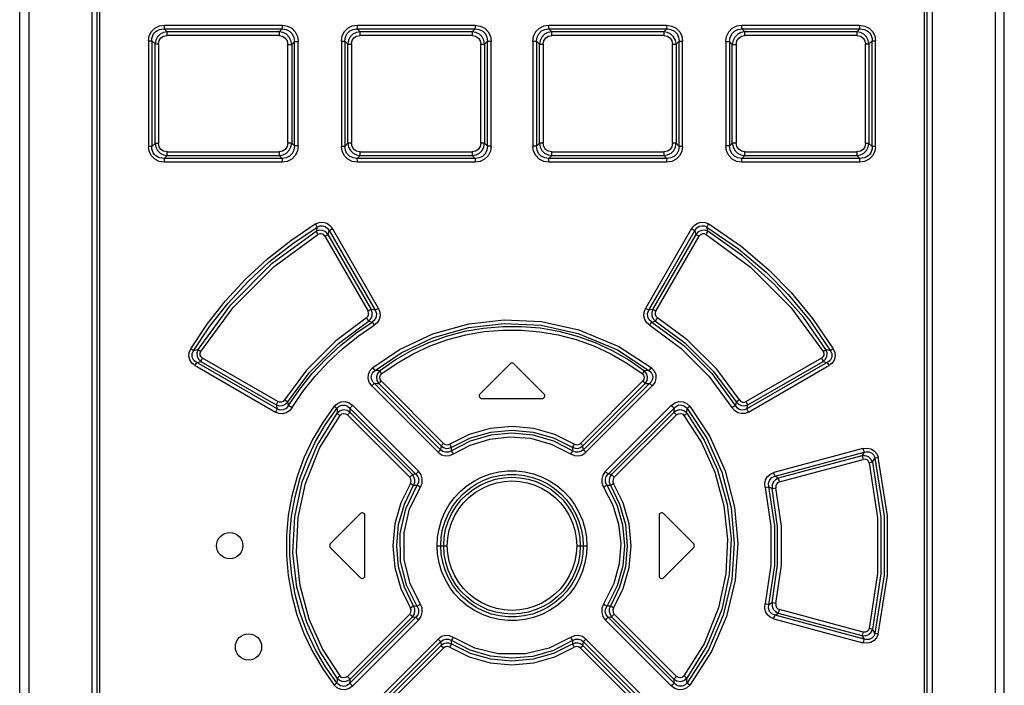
# Model space of a CAD drawing. Extents: x 0 to 594, y 0 to 420.
# Tile 4 of 28: x 77 to 114, y 233 to 258. Entities that reach past the tile are written whole.
import ezdxf

# ---------------------------------------------------------------- set-up
doc = ezdxf.new("R2010")
doc.units = 0
doc.header["$LTSCALE"] = 32.67
doc.layers.get('0').update_dxf_attribs({"linetype": 'CONTINUOUS'})

msp = doc.modelspace()

# ---------------------------------------------------------------- linework, layer by layer
at = {"color": 7, "linetype": 'CONTINUOUS'}
for p, q in [((76.659, 190.208), (76.659, 290.208)), ((114.159, 190.208), (114.159, 290.208)), ((77.002, 285.583), (77.002, 219.601)), ((113.817, 285.583), (113.817, 219.601)), ((79.409, 285.083), (79.409, 221.083)), ((79.609, 221.383), (79.609, 285.033)), ((111.209, 285.033), (111.209, 221.383)), ((111.409, 285.083), (111.409, 221.083)), ((82.282, 257.886), (82.167, 257.997)), ((82.167, 257.997), (86.654, 257.997)), ((86.654, 257.997), (86.546, 257.886)), ((89.628, 257.886), (89.516, 257.997)), ((89.516, 257.997), (94.004, 257.997)), ((94.004, 257.997), (93.894, 257.886)), ((96.925, 257.886), (96.815, 257.997)), ((96.815, 257.997), (101.303, 257.997)), ((101.303, 257.997), (101.191, 257.886)), ((104.273, 257.886), (104.165, 257.997)), ((104.165, 257.997), (108.652, 257.997)), ((108.652, 257.997), (108.537, 257.886)), ((82.167, 253.069), (82.282, 253.179)), ((86.546, 253.179), (86.654, 253.069)), ((89.516, 253.068), (89.628, 253.179)), ((93.894, 253.179), (94.004, 253.068)), ((96.815, 253.068), (96.925, 253.179)), ((101.191, 253.179), (101.303, 253.068)), ((104.165, 253.069), (104.273, 253.179)), ((108.537, 253.179), (108.652, 253.069)), ((86.654, 253.069), (82.167, 253.069)), ((94.004, 253.068), (89.516, 253.068)), ((101.303, 253.068), (96.815, 253.068)), ((108.652, 253.069), (104.165, 253.069)), ((95.339, 245.253), (94.189, 244.103)), ((96.63, 244.103), (95.48, 245.253)), ((94.259, 243.933), (96.559, 243.933)), ((88.489, 238.403), (89.639, 239.553)), ((89.809, 237.183), (89.809, 239.483)), ((101.009, 239.483), (101.009, 237.183)), ((101.18, 239.553), (102.33, 238.403)), ((88.489, 238.262), (89.639, 237.112)), ((101.18, 237.112), (102.33, 238.262))]:
    msp.add_line(p, q, dxfattribs=at)
at = {"color": 9, "linetype": 'CONTINUOUS'}
for p, q in [((79.698, 285.033), (79.698, 221.383)), ((111.121, 221.383), (111.121, 285.033)), ((82.177, 258.137), (86.661, 258.137)), ((89.52, 258.138), (94.005, 258.138)), ((96.814, 258.138), (101.298, 258.138)), ((104.158, 258.137), (108.642, 258.137)), ((86.541, 257.745), (82.274, 257.745)), ((86.546, 257.886), (82.282, 257.886)), ((93.893, 257.746), (89.625, 257.746)), ((93.894, 257.886), (89.628, 257.886)), ((101.191, 257.886), (96.925, 257.886)), ((101.194, 257.746), (96.926, 257.746)), ((108.537, 257.886), (104.273, 257.886)), ((108.545, 257.745), (104.278, 257.745)), ((81.566, 257.548), (81.566, 253.517)), ((81.566, 257.548), (81.692, 257.548)), ((81.692, 257.548), (81.692, 253.517)), ((81.692, 257.548), (81.817, 257.427)), ((81.817, 253.638), (81.817, 257.427)), ((81.817, 257.427), (81.943, 257.427)), ((81.943, 257.427), (81.943, 253.638)), ((86.869, 253.656), (86.869, 257.409)), ((86.869, 257.409), (87.019, 257.409)), ((87.019, 257.409), (87.121, 257.513)), ((87.019, 257.409), (87.019, 253.656)), ((87.121, 253.552), (87.121, 257.513)), ((87.121, 257.513), (87.271, 257.513)), ((87.271, 253.552), (87.271, 257.513)), ((88.91, 257.537), (88.91, 253.529)), ((88.91, 257.537), (89.044, 257.537)), ((89.044, 257.537), (89.044, 253.529)), ((89.044, 257.537), (89.16, 257.422)), ((89.16, 253.644), (89.16, 257.422)), ((89.16, 257.422), (89.295, 257.422)), ((89.295, 257.422), (89.295, 253.644)), ((94.222, 253.65), (94.222, 257.415)), ((94.222, 257.415), (94.364, 257.415)), ((94.364, 257.415), (94.473, 257.525)), ((94.364, 257.415), (94.364, 253.65)), ((94.473, 253.54), (94.473, 257.525)), ((94.473, 257.525), (94.615, 257.525)), ((94.615, 253.54), (94.615, 257.525)), ((96.204, 257.525), (96.204, 253.54)), ((96.204, 257.525), (96.346, 257.525)), ((96.346, 257.525), (96.346, 253.54)), ((96.346, 257.525), (96.455, 257.415)), ((96.455, 253.65), (96.455, 257.415)), ((96.455, 257.415), (96.597, 257.415)), ((96.597, 257.415), (96.597, 253.65)), ((101.524, 253.644), (101.524, 257.422)), ((101.524, 257.422), (101.659, 257.422)), ((101.659, 257.422), (101.775, 257.537)), ((101.659, 257.422), (101.659, 253.644)), ((101.775, 253.529), (101.775, 257.537)), ((101.775, 257.537), (101.909, 257.537)), ((101.909, 253.529), (101.909, 257.537)), ((103.548, 257.513), (103.548, 253.552)), ((103.548, 257.513), (103.698, 257.513)), ((103.698, 257.513), (103.698, 253.552)), ((103.698, 257.513), (103.8, 257.409)), ((103.8, 253.656), (103.8, 257.409)), ((103.8, 257.409), (103.95, 257.409)), ((103.95, 257.409), (103.95, 253.656)), ((108.876, 253.638), (108.876, 257.427)), ((108.876, 257.427), (109.002, 257.427)), ((109.002, 257.427), (109.127, 257.548)), ((109.002, 257.427), (109.002, 253.638)), ((109.127, 253.517), (109.127, 257.548)), ((109.127, 257.548), (109.253, 257.548)), ((109.253, 253.517), (109.253, 257.548)), ((81.692, 253.517), (81.566, 253.517)), ((81.817, 253.638), (81.692, 253.517)), ((81.943, 253.638), (81.817, 253.638)), ((87.019, 253.656), (86.869, 253.656)), ((87.121, 253.552), (87.019, 253.656)), ((87.271, 253.552), (87.121, 253.552)), ((89.044, 253.529), (88.91, 253.529)), ((89.16, 253.644), (89.044, 253.529)), ((89.295, 253.644), (89.16, 253.644)), ((94.364, 253.65), (94.222, 253.65)), ((94.473, 253.54), (94.364, 253.65)), ((94.615, 253.54), (94.473, 253.54)), ((96.346, 253.54), (96.204, 253.54)), ((96.455, 253.65), (96.346, 253.54)), ((96.597, 253.65), (96.455, 253.65)), ((101.659, 253.644), (101.524, 253.644)), ((101.775, 253.529), (101.659, 253.644)), ((101.909, 253.529), (101.775, 253.529)), ((103.698, 253.552), (103.548, 253.552)), ((103.8, 253.656), (103.698, 253.552)), ((103.95, 253.656), (103.8, 253.656)), ((109.002, 253.638), (108.876, 253.638)), ((109.127, 253.517), (109.002, 253.638)), ((109.253, 253.517), (109.127, 253.517)), ((82.274, 253.32), (86.541, 253.32)), ((82.282, 253.179), (86.546, 253.179)), ((89.625, 253.32), (93.893, 253.32)), ((89.628, 253.179), (93.894, 253.179)), ((96.925, 253.179), (101.191, 253.179)), ((96.926, 253.32), (101.194, 253.32)), ((104.273, 253.179), (108.537, 253.179)), ((104.278, 253.32), (108.545, 253.32)), ((86.661, 252.928), (82.177, 252.928)), ((94.005, 252.928), (89.52, 252.928)), ((101.298, 252.928), (96.814, 252.928)), ((108.642, 252.928), (104.158, 252.928)), ((87.985, 250.455), (87.945, 250.296)), ((88.406, 250.18), (88.441, 250.327)), ((90.053, 247.324), (88.406, 250.18)), ((88.441, 250.327), (90.196, 247.289)), ((90.323, 247.36), (88.57, 250.398)), ((102.248, 250.398), (100.496, 247.36)), ((102.413, 250.18), (100.766, 247.324)), ((102.378, 250.327), (102.413, 250.18)), ((102.874, 250.296), (102.834, 250.455)), ((88.277, 250.108), (89.926, 247.253)), ((100.893, 247.253), (102.542, 250.108)), ((90.196, 247.289), (90.053, 247.324)), ((100.766, 247.324), (100.623, 247.289)), ((89.945, 246.879), (90.086, 246.841)), ((100.733, 246.841), (100.874, 246.879)), ((83.451, 245.795), (83.282, 245.751)), ((107.537, 245.751), (107.368, 245.795)), ((83.4, 245.306), (83.564, 245.346)), ((86.461, 243.539), (83.4, 245.306)), ((83.564, 245.346), (86.426, 243.692)), ((86.489, 243.813), (83.625, 245.466)), ((107.194, 245.466), (104.33, 243.813)), ((107.419, 245.306), (104.358, 243.539)), ((104.393, 243.692), (107.255, 245.346)), ((107.255, 245.346), (107.419, 245.306)), ((83.339, 245.186), (86.397, 243.419)), ((104.422, 243.419), (107.48, 245.186)), ((92.69, 241.986), (90.163, 244.512)), ((90.335, 244.501), (92.707, 242.127)), ((92.805, 242.227), (90.43, 244.6)), ((100.389, 244.6), (98.014, 242.227)), ((98.112, 242.127), (100.484, 244.501)), ((100.656, 244.512), (98.129, 241.986)), ((90.068, 244.414), (92.593, 241.887)), ((98.226, 241.887), (100.751, 244.414)), ((86.903, 243.662), (86.869, 243.801)), ((103.95, 243.801), (103.916, 243.662)), ((86.426, 243.692), (86.461, 243.539)), ((89.236, 243.569), (91.753, 241.054)), ((91.616, 241.038), (89.249, 243.407)), ((91.855, 241.154), (89.342, 243.67)), ((101.477, 243.67), (98.964, 241.154)), ((99.066, 241.054), (101.583, 243.569)), ((101.57, 243.407), (99.203, 241.038)), ((104.358, 243.539), (104.393, 243.692)), ((89.144, 243.306), (91.513, 240.938)), ((99.306, 240.938), (101.675, 243.306)), ((108.774, 242.025), (105.382, 241.115)), ((105.427, 240.979), (108.821, 241.888)), ((108.821, 241.888), (108.737, 241.754)), ((108.737, 241.754), (105.553, 240.901)), ((105.597, 240.764), (108.783, 241.617)), ((109.138, 241.515), (109.231, 241.667)), ((105.553, 240.901), (105.427, 240.979)), ((105.194, 240.577), (105.313, 240.506)), ((92.557, 238.333), (92.946, 238.333)), ((97.873, 238.333), (98.262, 238.333)), ((105.313, 236.159), (105.194, 236.088)), ((108.783, 235.048), (105.597, 235.901)), ((91.513, 235.727), (89.144, 233.359)), ((91.753, 235.611), (89.236, 233.096)), ((89.249, 233.258), (91.616, 235.627)), ((89.342, 232.996), (91.855, 235.511)), ((98.964, 235.511), (101.477, 232.996)), ((101.583, 233.096), (99.066, 235.611)), ((99.203, 235.627), (101.57, 233.258)), ((101.675, 233.359), (99.306, 235.727)), ((105.382, 235.55), (108.774, 234.64)), ((105.427, 235.686), (105.553, 235.764)), ((108.821, 234.777), (105.427, 235.686)), ((105.553, 235.764), (108.737, 234.911)), ((109.231, 234.998), (109.138, 235.15)), ((92.593, 234.779), (90.068, 232.252)), ((100.751, 232.252), (98.226, 234.779)), ((108.737, 234.911), (108.821, 234.777)), ((90.163, 232.153), (92.69, 234.68)), ((92.707, 234.538), (90.335, 232.164)), ((90.43, 232.065), (92.805, 234.439)), ((98.014, 234.439), (100.389, 232.065)), ((100.484, 232.164), (98.112, 234.538)), ((98.129, 234.68), (100.656, 232.153))]:
    msp.add_line(p, q, dxfattribs=at)
for points in [[(81.566, 257.548), (81.595, 257.739), (81.679, 257.901), (81.811, 258.028), (81.979, 258.109), (82.177, 258.137)], [(82.167, 257.997), (82.172, 258.028), (82.175, 258.078), (82.176, 258.137)], [(86.66, 258.138), (86.66, 258.078), (86.657, 258.028), (86.654, 257.997)], [(86.661, 258.137), (86.854, 258.107), (87.024, 258.02), (87.157, 257.884), (87.242, 257.711), (87.271, 257.513)], [(88.91, 257.537), (88.94, 257.731), (89.025, 257.897), (89.157, 258.027), (89.326, 258.109), (89.52, 258.138)], [(89.516, 257.997), (89.518, 258.028), (89.52, 258.077), (89.52, 258.138)], [(94.004, 258.138), (94.004, 258.078), (94.004, 258.029), (94.004, 257.997)], [(94.005, 258.138), (94.201, 258.107), (94.371, 258.022), (94.503, 257.888), (94.586, 257.718), (94.615, 257.525)], [(96.204, 257.525), (96.234, 257.723), (96.32, 257.893), (96.454, 258.026), (96.623, 258.109), (96.814, 258.138)], [(96.815, 257.997), (96.815, 258.028), (96.815, 258.077), (96.815, 258.138)], [(101.298, 258.138), (101.498, 258.107), (101.668, 258.023), (101.799, 257.891), (101.881, 257.724), (101.909, 257.537)], [(101.299, 258.138), (101.299, 258.079), (101.301, 258.029), (101.303, 257.997)], [(103.548, 257.513), (103.578, 257.714), (103.665, 257.888), (103.8, 258.024), (103.97, 258.109), (104.158, 258.137)], [(104.165, 257.997), (104.162, 258.028), (104.159, 258.077), (104.159, 258.138)], [(108.642, 258.137), (108.845, 258.107), (109.014, 258.024), (109.145, 257.893), (109.226, 257.73), (109.253, 257.548)], [(108.643, 258.138), (108.644, 258.079), (108.647, 258.029), (108.652, 257.997)], [(81.692, 257.548), (81.697, 257.633), (81.715, 257.711), (81.746, 257.781), (81.789, 257.843), (81.842, 257.896), (81.907, 257.939), (81.983, 257.972), (82.07, 257.992), (82.167, 257.997)], [(82.282, 257.886), (82.134, 257.858), (82.007, 257.792), (81.906, 257.691), (81.842, 257.567), (81.817, 257.427)], [(81.943, 257.427), (81.968, 257.554), (82.036, 257.654), (82.14, 257.72), (82.274, 257.745)], [(82.273, 257.745), (82.274, 257.804), (82.277, 257.853), (82.282, 257.886)], [(86.546, 257.886), (86.543, 257.854), (86.541, 257.805), (86.54, 257.745)], [(86.541, 257.745), (86.67, 257.719), (86.775, 257.649), (86.844, 257.542), (86.869, 257.409)], [(87.019, 257.409), (86.992, 257.558), (86.923, 257.689), (86.819, 257.793), (86.69, 257.86), (86.546, 257.886)], [(86.654, 257.997), (86.81, 257.976), (86.94, 257.91), (87.041, 257.804), (87.102, 257.672), (87.121, 257.513)], [(89.044, 257.537), (89.064, 257.693), (89.128, 257.821), (89.231, 257.92), (89.36, 257.979), (89.516, 257.997)], [(89.628, 257.886), (89.481, 257.859), (89.353, 257.792), (89.251, 257.69), (89.186, 257.564), (89.16, 257.422)], [(89.295, 257.422), (89.32, 257.551), (89.389, 257.654), (89.493, 257.721), (89.625, 257.746)], [(89.624, 257.745), (89.625, 257.804), (89.626, 257.854), (89.628, 257.886)], [(93.894, 257.886), (93.893, 257.855), (93.893, 257.805), (93.893, 257.746)], [(93.893, 257.746), (94.025, 257.72), (94.129, 257.65), (94.197, 257.545), (94.222, 257.415)], [(94.364, 257.415), (94.337, 257.563), (94.269, 257.692), (94.166, 257.794), (94.038, 257.86), (93.894, 257.886)], [(94.003, 257.997), (94.162, 257.976), (94.293, 257.912), (94.395, 257.808), (94.455, 257.679), (94.473, 257.525)], [(96.346, 257.525), (96.366, 257.685), (96.43, 257.816), (96.534, 257.918), (96.663, 257.978), (96.816, 257.997)], [(96.925, 257.886), (96.778, 257.86), (96.65, 257.792), (96.547, 257.689), (96.481, 257.561), (96.455, 257.415)], [(96.597, 257.415), (96.623, 257.548), (96.693, 257.653), (96.797, 257.721), (96.926, 257.746)], [(96.926, 257.746), (96.926, 257.804), (96.926, 257.854), (96.925, 257.886)], [(101.191, 257.886), (101.193, 257.855), (101.194, 257.806), (101.195, 257.745)], [(101.659, 257.422), (101.632, 257.567), (101.565, 257.693), (101.463, 257.794), (101.336, 257.86), (101.191, 257.886)], [(101.194, 257.746), (101.328, 257.72), (101.433, 257.65), (101.5, 257.548), (101.524, 257.422)], [(101.303, 257.997), (101.465, 257.977), (101.597, 257.913), (101.698, 257.811), (101.757, 257.685), (101.775, 257.537)], [(103.698, 257.513), (103.718, 257.676), (103.783, 257.811), (103.887, 257.916), (104.016, 257.978), (104.165, 257.997)], [(104.273, 257.886), (104.126, 257.86), (103.997, 257.791), (103.894, 257.687), (103.827, 257.557), (103.8, 257.409)], [(103.95, 257.409), (103.976, 257.544), (104.047, 257.651), (104.152, 257.721), (104.278, 257.745)], [(104.279, 257.745), (104.278, 257.804), (104.276, 257.854), (104.273, 257.886)], [(108.537, 257.886), (108.542, 257.854), (108.545, 257.805), (108.546, 257.745)], [(109.002, 257.427), (108.976, 257.57), (108.91, 257.695), (108.809, 257.794), (108.683, 257.859), (108.537, 257.886)], [(108.545, 257.745), (108.682, 257.719), (108.786, 257.65), (108.852, 257.55), (108.876, 257.427)], [(108.652, 257.997), (108.749, 257.992), (108.836, 257.972), (108.911, 257.939), (108.976, 257.896), (109.03, 257.843), (109.072, 257.781), (109.104, 257.711), (109.122, 257.633), (109.127, 257.548)], [(82.177, 252.928), (81.974, 252.958), (81.805, 253.041), (81.674, 253.172), (81.593, 253.335), (81.566, 253.517)], [(82.167, 253.069), (82.07, 253.073), (81.983, 253.093), (81.907, 253.126), (81.843, 253.169), (81.789, 253.222), (81.746, 253.284), (81.715, 253.354), (81.697, 253.432), (81.692, 253.517)], [(81.817, 253.638), (81.843, 253.495), (81.909, 253.371), (82.01, 253.271), (82.136, 253.206), (82.282, 253.179)], [(82.274, 253.32), (82.137, 253.346), (82.033, 253.415), (81.967, 253.515), (81.943, 253.638)], [(86.869, 253.656), (86.843, 253.521), (86.772, 253.414), (86.667, 253.345), (86.541, 253.32)], [(86.546, 253.179), (86.693, 253.206), (86.822, 253.274), (86.925, 253.378), (86.992, 253.508), (87.019, 253.656)], [(87.121, 253.552), (87.101, 253.389), (87.036, 253.254), (86.932, 253.15), (86.803, 253.088), (86.654, 253.069)], [(87.271, 253.552), (87.241, 253.351), (87.154, 253.177), (87.019, 253.041), (86.849, 252.956), (86.661, 252.928)], [(89.52, 252.928), (89.321, 252.958), (89.151, 253.042), (89.02, 253.175), (88.938, 253.341), (88.91, 253.529)], [(89.516, 253.068), (89.354, 253.088), (89.222, 253.152), (89.121, 253.254), (89.062, 253.38), (89.044, 253.529)], [(89.16, 253.644), (89.187, 253.498), (89.254, 253.372), (89.356, 253.271), (89.483, 253.205), (89.628, 253.179)], [(89.625, 253.32), (89.49, 253.346), (89.386, 253.415), (89.319, 253.517), (89.295, 253.644)], [(94.222, 253.65), (94.196, 253.517), (94.126, 253.413), (94.022, 253.344), (93.893, 253.32)], [(93.894, 253.179), (94.041, 253.206), (94.169, 253.273), (94.272, 253.376), (94.338, 253.505), (94.364, 253.65)], [(94.473, 253.54), (94.453, 253.38), (94.389, 253.249), (94.285, 253.147), (94.156, 253.087), (94.003, 253.068)], [(94.615, 253.54), (94.585, 253.342), (94.499, 253.172), (94.365, 253.04), (94.196, 252.956), (94.005, 252.928)], [(96.814, 252.928), (96.618, 252.958), (96.448, 253.044), (96.316, 253.178), (96.233, 253.347), (96.204, 253.54)], [(96.816, 253.068), (96.657, 253.089), (96.526, 253.153), (96.424, 253.257), (96.364, 253.387), (96.346, 253.54)], [(96.455, 253.65), (96.482, 253.502), (96.55, 253.374), (96.653, 253.271), (96.781, 253.205), (96.925, 253.179)], [(96.926, 253.32), (96.794, 253.345), (96.69, 253.415), (96.622, 253.52), (96.597, 253.65)], [(101.191, 253.179), (101.338, 253.206), (101.466, 253.273), (101.568, 253.375), (101.633, 253.501), (101.659, 253.644)], [(101.524, 253.644), (101.499, 253.514), (101.43, 253.412), (101.326, 253.344), (101.194, 253.32)], [(101.909, 253.529), (101.879, 253.334), (101.794, 253.168), (101.661, 253.038), (101.493, 252.956), (101.298, 252.928)], [(101.775, 253.529), (101.755, 253.372), (101.691, 253.244), (101.588, 253.145), (101.459, 253.087), (101.303, 253.068)], [(104.158, 252.928), (103.965, 252.958), (103.795, 253.045), (103.662, 253.181), (103.577, 253.354), (103.548, 253.552)], [(104.165, 253.069), (104.009, 253.089), (103.879, 253.155), (103.778, 253.261), (103.717, 253.394), (103.698, 253.552)], [(103.8, 253.656), (103.827, 253.507), (103.896, 253.376), (104, 253.272), (104.129, 253.205), (104.273, 253.179)], [(104.278, 253.32), (104.149, 253.346), (104.044, 253.417), (103.975, 253.523), (103.95, 253.656)], [(108.537, 253.179), (108.685, 253.207), (108.812, 253.274), (108.913, 253.375), (108.977, 253.499), (109.002, 253.638)], [(108.876, 253.638), (108.851, 253.511), (108.783, 253.411), (108.679, 253.345), (108.545, 253.32)], [(109.253, 253.517), (109.224, 253.327), (109.14, 253.164), (109.008, 253.037), (108.84, 252.956), (108.642, 252.928)], [(109.127, 253.517), (109.122, 253.432), (109.104, 253.354), (109.073, 253.284), (109.03, 253.222), (108.976, 253.169), (108.912, 253.126), (108.836, 253.093), (108.749, 253.073), (108.652, 253.069)], [(82.282, 253.179), (82.277, 253.211), (82.274, 253.26), (82.273, 253.32)], [(86.54, 253.32), (86.541, 253.261), (86.543, 253.212), (86.546, 253.179)], [(89.628, 253.179), (89.626, 253.21), (89.625, 253.259), (89.624, 253.32)], [(93.893, 253.32), (93.893, 253.261), (93.893, 253.211), (93.894, 253.179)], [(96.925, 253.179), (96.926, 253.211), (96.926, 253.26), (96.926, 253.32)], [(101.195, 253.32), (101.194, 253.261), (101.193, 253.211), (101.191, 253.179)], [(104.273, 253.179), (104.276, 253.211), (104.278, 253.26), (104.279, 253.32)], [(108.546, 253.32), (108.545, 253.261), (108.542, 253.212), (108.537, 253.179)], [(82.176, 252.928), (82.175, 252.986), (82.172, 253.036), (82.167, 253.069)], [(86.654, 253.069), (86.657, 253.037), (86.659, 252.988), (86.66, 252.928)], [(89.52, 252.928), (89.52, 252.986), (89.518, 253.036), (89.516, 253.068)], [(94.004, 253.068), (94.004, 253.037), (94.004, 252.988), (94.005, 252.928)], [(96.815, 252.928), (96.815, 252.987), (96.815, 253.037), (96.815, 253.068)], [(101.303, 253.068), (101.301, 253.037), (101.299, 252.988), (101.299, 252.928)], [(104.159, 252.928), (104.159, 252.987), (104.162, 253.037), (104.165, 253.069)], [(108.652, 253.069), (108.647, 253.037), (108.644, 252.987), (108.643, 252.928)], [(83.173, 245.823), (83.797, 246.759), (84.496, 247.648), (85.264, 248.48), (86.093, 249.247), (86.98, 249.947), (87.917, 250.574)], [(87.917, 250.574), (88.059, 250.632), (88.207, 250.642), (88.351, 250.603), (88.475, 250.519), (88.57, 250.398)], [(87.918, 250.574), (87.947, 250.525), (87.971, 250.483), (87.985, 250.455)], [(87.985, 250.455), (88.088, 250.501), (88.19, 250.509), (88.29, 250.481), (88.373, 250.421), (88.441, 250.327)], [(102.248, 250.398), (102.347, 250.522), (102.473, 250.605), (102.619, 250.643), (102.767, 250.631), (102.902, 250.574)], [(102.378, 250.327), (102.45, 250.424), (102.537, 250.485), (102.638, 250.51), (102.737, 250.5), (102.834, 250.455)], [(102.834, 250.455), (102.848, 250.482), (102.871, 250.524), (102.901, 250.574)], [(102.902, 250.574), (104.132, 249.729), (105.193, 248.83), (106.041, 247.969), (106.859, 246.979), (107.646, 245.823)], [(83.282, 245.751), (83.902, 246.681), (84.595, 247.56), (85.355, 248.382), (86.177, 249.142), (87.056, 249.834), (87.985, 250.455)], [(83.451, 245.795), (84.703, 247.504), (86.28, 249.077), (87.945, 250.296)], [(83.559, 245.722), (84.788, 247.398), (86.35, 248.959), (88.014, 250.178)], [(88.406, 250.18), (88.314, 250.276), (88.196, 250.33), (88.067, 250.337), (87.945, 250.296)], [(87.945, 250.296), (87.96, 250.269), (87.984, 250.227), (88.014, 250.177)], [(88.277, 250.108), (88.225, 250.168), (88.157, 250.201), (88.083, 250.204), (88.014, 250.178)], [(88.277, 250.108), (88.33, 250.139), (88.376, 250.164), (88.406, 250.18)], [(88.441, 250.327), (88.47, 250.343), (88.515, 250.368), (88.57, 250.399)], [(100.623, 247.289), (101.209, 248.301), (102.378, 250.327)], [(102.249, 250.399), (102.302, 250.369), (102.348, 250.343), (102.378, 250.327)], [(102.874, 250.296), (102.75, 250.337), (102.621, 250.33), (102.504, 250.275), (102.413, 250.18)], [(102.413, 250.18), (102.442, 250.165), (102.488, 250.139), (102.542, 250.108)], [(102.804, 250.178), (102.734, 250.204), (102.66, 250.201), (102.593, 250.167), (102.542, 250.108)], [(102.804, 250.178), (102.834, 250.227), (102.859, 250.269), (102.874, 250.296)], [(102.804, 250.178), (104.497, 248.935), (106.042, 247.386), (107.26, 245.722)], [(102.834, 250.455), (104.042, 249.626), (105.089, 248.744), (105.933, 247.891), (106.749, 246.907), (107.537, 245.751)], [(107.368, 245.795), (106.507, 247.025), (105.407, 248.272), (104.194, 249.361), (102.874, 250.296)], [(89.864, 246.998), (89.917, 247.048), (89.947, 247.113), (89.95, 247.185), (89.926, 247.253)], [(90.053, 247.325), (90.024, 247.309), (89.98, 247.284), (89.926, 247.253)], [(89.945, 246.879), (90.033, 246.968), (90.083, 247.081), (90.09, 247.205), (90.053, 247.325)], [(90.196, 247.289), (90.245, 247.162), (90.24, 247.036), (90.185, 246.926), (90.086, 246.841)], [(90.323, 247.36), (90.378, 247.22), (90.387, 247.075), (90.351, 246.935), (90.275, 246.814), (90.164, 246.72)], [(90.323, 247.36), (90.27, 247.33), (90.225, 247.305), (90.196, 247.289)], [(100.654, 246.72), (100.542, 246.817), (100.466, 246.939), (100.431, 247.079), (100.442, 247.224), (100.496, 247.36)], [(100.623, 247.289), (100.595, 247.304), (100.55, 247.329), (100.496, 247.36)], [(100.733, 246.841), (100.631, 246.93), (100.577, 247.043), (100.575, 247.167), (100.623, 247.289)], [(100.766, 247.325), (100.729, 247.204), (100.736, 247.08), (100.787, 246.967), (100.874, 246.879)], [(100.893, 247.253), (100.841, 247.283), (100.796, 247.309), (100.766, 247.325)], [(100.955, 246.998), (100.901, 247.049), (100.872, 247.114), (100.869, 247.184), (100.893, 247.253)], [(89.864, 246.998), (88.7, 246.132), (87.583, 245.012), (86.742, 243.878)], [(86.869, 243.801), (87.697, 244.919), (88.797, 246.024), (89.945, 246.879)], [(86.903, 243.662), (87.331, 244.289), (87.803, 244.881), (88.318, 245.436), (88.873, 245.95), (89.464, 246.419), (90.086, 246.841)], [(89.864, 246.998), (89.897, 246.948), (89.926, 246.905), (89.945, 246.879)], [(90.086, 246.841), (90.104, 246.815), (90.132, 246.773), (90.165, 246.721)], [(90.11, 245.109), (91.131, 245.797), (92.396, 246.392), (93.761, 246.778), (95.111, 246.932), (96.53, 246.864), (97.953, 246.552), (99.482, 245.911), (100.708, 245.109)], [(90.193, 244.999), (91.182, 245.666), (92.418, 246.251), (93.77, 246.637), (95.11, 246.791), (96.52, 246.723), (97.933, 246.412), (99.432, 245.78), (100.626, 244.999)], [(100.654, 246.721), (100.687, 246.772), (100.714, 246.814), (100.733, 246.841)], [(100.733, 246.841), (101.948, 245.948), (103.015, 244.883), (103.915, 243.662)], [(100.874, 246.879), (100.893, 246.905), (100.921, 246.947), (100.955, 246.998)], [(100.874, 246.879), (101.986, 246.055), (103.09, 244.956), (103.95, 243.801)], [(104.077, 243.878), (103.206, 245.047), (102.085, 246.162), (100.955, 246.998)], [(87.031, 243.586), (87.449, 244.202), (87.914, 244.785), (88.42, 245.332), (88.967, 245.838), (89.55, 246.302), (90.164, 246.72)], [(90.369, 244.992), (90.961, 245.401), (91.587, 245.759), (92.243, 246.062), (92.921, 246.307), (93.617, 246.492), (94.326, 246.616), (95.045, 246.679), (95.766, 246.679), (96.484, 246.617), (97.195, 246.493), (97.892, 246.308), (98.573, 246.063), (99.23, 245.76), (99.858, 245.402), (100.45, 244.992)], [(90.45, 244.88), (91.033, 245.283), (91.651, 245.635), (92.297, 245.933), (92.966, 246.174), (93.651, 246.355), (94.349, 246.477), (95.056, 246.538), (95.766, 246.538), (96.474, 246.476), (97.172, 246.354), (97.857, 246.173), (98.526, 245.932), (99.172, 245.634), (99.788, 245.282), (100.369, 244.88)], [(100.654, 246.72), (101.853, 245.838), (102.904, 244.787), (103.787, 243.587)], [(83.339, 245.186), (83.217, 245.284), (83.138, 245.405), (83.103, 245.546), (83.116, 245.687), (83.173, 245.823)], [(83.282, 245.751), (83.258, 245.768), (83.22, 245.794), (83.173, 245.823)], [(83.4, 245.306), (83.342, 245.342), (83.296, 245.384), (83.263, 245.43), (83.239, 245.479), (83.226, 245.53), (83.223, 245.583), (83.231, 245.637), (83.25, 245.694), (83.282, 245.751)], [(83.451, 245.795), (83.411, 245.673), (83.419, 245.548), (83.472, 245.434), (83.564, 245.346)], [(83.559, 245.722), (83.513, 245.751), (83.475, 245.777), (83.451, 245.795)], [(83.625, 245.466), (83.566, 245.518), (83.535, 245.583), (83.533, 245.653), (83.559, 245.722)], [(107.26, 245.722), (107.287, 245.65), (107.283, 245.58), (107.252, 245.516), (107.194, 245.466)], [(107.255, 245.346), (107.348, 245.436), (107.401, 245.55), (107.408, 245.675), (107.368, 245.795)], [(107.368, 245.795), (107.344, 245.778), (107.307, 245.753), (107.259, 245.723)], [(107.537, 245.751), (107.569, 245.694), (107.588, 245.638), (107.596, 245.582), (107.593, 245.529), (107.579, 245.479), (107.556, 245.43), (107.522, 245.384), (107.477, 245.342), (107.419, 245.306)], [(107.646, 245.823), (107.705, 245.68), (107.715, 245.537), (107.678, 245.398), (107.598, 245.28), (107.48, 245.186)], [(107.646, 245.823), (107.599, 245.794), (107.562, 245.769), (107.537, 245.751)], [(83.339, 245.186), (83.367, 245.235), (83.388, 245.277), (83.4, 245.306)], [(83.564, 245.346), (83.576, 245.374), (83.597, 245.416), (83.625, 245.466)], [(107.194, 245.466), (107.221, 245.417), (107.243, 245.375), (107.255, 245.346)], [(107.419, 245.306), (107.431, 245.278), (107.452, 245.236), (107.48, 245.186)], [(90.068, 244.414), (89.971, 244.549), (89.928, 244.696), (89.938, 244.85), (90, 244.991), (90.11, 245.109)], [(90.163, 244.512), (90.114, 244.566), (90.08, 244.622), (90.059, 244.679), (90.051, 244.735), (90.054, 244.791), (90.07, 244.847), (90.097, 244.901), (90.138, 244.952), (90.193, 244.999)], [(90.193, 244.999), (90.175, 245.024), (90.147, 245.063), (90.111, 245.109)], [(90.369, 244.992), (90.31, 244.994), (90.193, 244.999)], [(90.369, 244.992), (90.283, 244.883), (90.247, 244.752), (90.266, 244.619), (90.335, 244.501)], [(90.45, 244.88), (90.415, 244.927), (90.386, 244.966), (90.369, 244.992)], [(90.43, 244.6), (90.384, 244.671), (90.373, 244.746), (90.396, 244.819), (90.45, 244.88)], [(100.45, 244.992), (100.433, 244.966), (100.404, 244.927), (100.369, 244.88)], [(100.369, 244.88), (100.424, 244.817), (100.446, 244.743), (100.434, 244.668), (100.389, 244.6)], [(100.626, 244.999), (100.567, 244.997), (100.45, 244.992)], [(100.484, 244.501), (100.554, 244.621), (100.571, 244.755), (100.535, 244.885), (100.45, 244.992)], [(100.708, 245.109), (100.673, 245.064), (100.644, 245.025), (100.626, 244.999)], [(100.626, 244.999), (100.681, 244.952), (100.722, 244.9), (100.75, 244.846), (100.765, 244.791), (100.768, 244.735), (100.76, 244.678), (100.739, 244.622), (100.705, 244.566), (100.656, 244.512)], [(100.708, 245.109), (100.822, 244.986), (100.883, 244.844), (100.891, 244.689), (100.845, 244.542), (100.751, 244.414)], [(90.068, 244.414), (90.108, 244.454), (90.142, 244.489), (90.163, 244.512)], [(90.163, 244.512), (90.278, 244.505), (90.335, 244.501)], [(90.335, 244.501), (90.356, 244.524), (90.389, 244.558), (90.43, 244.6)], [(100.389, 244.6), (100.429, 244.559), (100.462, 244.525), (100.484, 244.501)], [(100.484, 244.501), (100.599, 244.509), (100.656, 244.512)], [(100.656, 244.512), (100.677, 244.49), (100.71, 244.455), (100.751, 244.414)], [(86.489, 243.813), (86.461, 243.763), (86.439, 243.721), (86.426, 243.692)], [(86.426, 243.692), (86.544, 243.655), (86.667, 243.663), (86.78, 243.713), (86.869, 243.801)], [(86.742, 243.878), (86.69, 243.823), (86.625, 243.793), (86.556, 243.789), (86.489, 243.813)], [(86.869, 243.801), (86.84, 243.817), (86.796, 243.844), (86.742, 243.878)], [(88.64, 243.637), (88.76, 243.748), (88.904, 243.808), (89.061, 243.814), (89.21, 243.767), (89.342, 243.67)], [(101.477, 243.67), (101.614, 243.769), (101.765, 243.815), (101.923, 243.806), (102.065, 243.744), (102.179, 243.638)], [(104.077, 243.878), (104.024, 243.845), (103.979, 243.817), (103.95, 243.801)], [(103.95, 243.801), (104.04, 243.713), (104.154, 243.662), (104.276, 243.655), (104.393, 243.692)], [(104.077, 243.878), (104.128, 243.824), (104.193, 243.793), (104.264, 243.79), (104.33, 243.813)], [(104.393, 243.692), (104.38, 243.72), (104.358, 243.762), (104.33, 243.813)], [(87.031, 243.586), (86.931, 243.469), (86.807, 243.391), (86.667, 243.356), (86.527, 243.367), (86.397, 243.419)], [(86.461, 243.539), (86.448, 243.511), (86.426, 243.469), (86.398, 243.418)], [(86.903, 243.662), (86.812, 243.555), (86.698, 243.498), (86.577, 243.494), (86.461, 243.539)], [(88.64, 243.637), (88.201, 243.023), (87.815, 242.367), (87.487, 241.677), (87.222, 240.96), (87.022, 240.224), (86.888, 239.475), (86.82, 238.717), (86.82, 237.953), (86.887, 237.192), (87.022, 236.441), (87.221, 235.707), (87.486, 234.993), (87.813, 234.302), (88.199, 233.645), (88.64, 233.027)], [(87.031, 243.586), (86.978, 243.618), (86.933, 243.645), (86.903, 243.662)], [(88.744, 233.113), (88.309, 233.722), (87.929, 234.368), (87.607, 235.046), (87.347, 235.75), (87.15, 236.472), (87.018, 237.208), (86.952, 237.955), (86.951, 238.705), (87.017, 239.451), (87.149, 240.189), (87.346, 240.913), (87.607, 241.618), (87.929, 242.297), (88.309, 242.943), (88.744, 243.552)], [(88.64, 243.637), (88.684, 243.602), (88.721, 243.572), (88.744, 243.552)], [(88.744, 243.552), (88.832, 243.638), (88.93, 243.68), (89.039, 243.683), (89.142, 243.646), (89.236, 243.569)], [(88.744, 243.552), (88.747, 243.493), (88.754, 243.375)], [(89.249, 243.407), (89.128, 243.478), (88.991, 243.496), (88.86, 243.46), (88.754, 243.375)], [(89.144, 243.306), (89.187, 243.349), (89.224, 243.385), (89.249, 243.407)], [(89.236, 243.569), (89.26, 243.591), (89.297, 243.626), (89.341, 243.67)], [(89.249, 243.407), (89.24, 243.515), (89.236, 243.569)], [(101.477, 243.67), (101.52, 243.628), (101.558, 243.592), (101.583, 243.569)], [(101.583, 243.569), (101.574, 243.461), (101.57, 243.407)], [(102.065, 243.375), (101.981, 243.448), (101.88, 243.489), (101.77, 243.496), (101.664, 243.468), (101.57, 243.407)], [(101.57, 243.407), (101.594, 243.385), (101.631, 243.35), (101.675, 243.306)], [(101.583, 243.569), (101.638, 243.62), (101.696, 243.656), (101.755, 243.678), (101.814, 243.687), (101.871, 243.684), (101.927, 243.669), (101.98, 243.643), (102.03, 243.604), (102.075, 243.552)], [(102.065, 243.375), (102.068, 243.434), (102.075, 243.552)], [(102.075, 243.552), (102.098, 243.572), (102.135, 243.602), (102.179, 243.638)], [(102.075, 243.552), (102.824, 242.418), (103.399, 241.133), (103.752, 239.778), (103.875, 238.422), (103.778, 237.048), (103.453, 235.691), (102.891, 234.37), (102.075, 233.113)], [(102.179, 243.638), (102.941, 242.484), (103.524, 241.176), (103.882, 239.796), (104.007, 238.417), (103.907, 237.021), (103.576, 235.642), (103.006, 234.302), (102.179, 233.028)], [(103.915, 243.662), (103.886, 243.645), (103.841, 243.618), (103.787, 243.587)], [(104.422, 243.419), (104.286, 243.366), (104.144, 243.357), (104.005, 243.394), (103.883, 243.473), (103.787, 243.587)], [(104.358, 243.539), (104.26, 243.498), (104.162, 243.491), (104.066, 243.518), (103.984, 243.574), (103.916, 243.662)], [(104.421, 243.418), (104.393, 243.468), (104.371, 243.51), (104.358, 243.539)], [(88.754, 233.29), (88.091, 234.314), (87.577, 235.444), (87.214, 236.749), (87.067, 238.06), (87.134, 239.425), (87.423, 240.761), (87.984, 242.148), (88.754, 243.375)], [(88.86, 233.374), (88.191, 234.413), (87.683, 235.541), (87.336, 236.814), (87.198, 238.085), (87.264, 239.403), (87.542, 240.698), (88.092, 242.066), (88.86, 243.291)], [(88.754, 243.375), (88.777, 243.356), (88.814, 243.326), (88.86, 243.291)], [(88.86, 243.291), (88.923, 243.345), (88.997, 243.366), (89.073, 243.353), (89.144, 243.306)], [(101.675, 243.306), (101.748, 243.354), (101.825, 243.366), (101.898, 243.344), (101.959, 243.291)], [(101.959, 243.291), (102.004, 243.326), (102.041, 243.355), (102.065, 243.375)], [(101.959, 243.291), (102.627, 242.256), (103.134, 241.128), (103.483, 239.85), (103.621, 238.577), (103.554, 237.259), (103.277, 235.97), (102.728, 234.602), (101.959, 233.374)], [(102.065, 243.375), (102.726, 242.353), (103.242, 241.222), (103.606, 239.911), (103.753, 238.596), (103.684, 237.232), (103.396, 235.902), (102.836, 234.518), (102.065, 233.29)], [(97.782, 242.2), (97.036, 242.568), (96.236, 242.794), (95.41, 242.87), (94.583, 242.794), (93.783, 242.568), (93.037, 242.2)], [(93.112, 242.079), (93.831, 242.435), (94.606, 242.654), (95.409, 242.729), (96.213, 242.654), (96.988, 242.435), (97.707, 242.079)], [(97.718, 241.944), (96.997, 242.314), (96.218, 242.542), (95.409, 242.618), (94.601, 242.542), (93.822, 242.314), (93.101, 241.944)], [(93.178, 241.825), (93.812, 242.157), (94.566, 242.391), (95.316, 242.476), (96.11, 242.418), (96.898, 242.201), (97.641, 241.825)], [(92.69, 241.986), (92.669, 241.963), (92.635, 241.929), (92.593, 241.886)], [(92.593, 241.887), (92.727, 241.792), (92.876, 241.75), (93.03, 241.761), (93.178, 241.825)], [(92.707, 242.127), (92.701, 242.08), (92.69, 241.986)], [(93.101, 241.944), (92.993, 241.894), (92.883, 241.886), (92.78, 241.917), (92.69, 241.986)], [(92.805, 242.227), (92.764, 242.185), (92.729, 242.151), (92.707, 242.127)], [(92.707, 242.127), (92.798, 242.067), (92.902, 242.037), (93.01, 242.042), (93.112, 242.08)], [(92.805, 242.227), (92.874, 242.182), (92.958, 242.173), (93.037, 242.2)], [(93.112, 242.08), (93.095, 242.106), (93.068, 242.148), (93.036, 242.2)], [(93.101, 241.944), (93.108, 242.034), (93.112, 242.079)], [(93.178, 241.825), (93.146, 241.875), (93.119, 241.917), (93.101, 241.944)], [(97.718, 241.944), (97.7, 241.917), (97.673, 241.875), (97.641, 241.825)], [(97.641, 241.825), (97.793, 241.76), (97.949, 241.751), (98.096, 241.794), (98.226, 241.887)], [(97.783, 242.2), (97.751, 242.149), (97.725, 242.107), (97.707, 242.08)], [(97.707, 242.08), (97.81, 242.042), (97.918, 242.037), (98.022, 242.067), (98.112, 242.127)], [(97.707, 242.079), (97.715, 241.989), (97.718, 241.944)], [(98.129, 241.986), (98.036, 241.916), (97.931, 241.885), (97.822, 241.895), (97.718, 241.944)], [(97.782, 242.2), (97.862, 242.172), (97.946, 242.182), (98.014, 242.227)], [(98.112, 242.127), (98.09, 242.15), (98.056, 242.184), (98.014, 242.227)], [(98.129, 241.986), (98.123, 242.033), (98.112, 242.127)], [(98.226, 241.886), (98.185, 241.928), (98.151, 241.962), (98.129, 241.986)], [(108.774, 242.025), (108.934, 242.043), (109.08, 242.014), (109.207, 241.939), (109.299, 241.831), (109.353, 241.699)], [(108.774, 242.025), (108.791, 241.967), (108.807, 241.919), (108.821, 241.888)], [(108.821, 241.888), (108.891, 241.904), (108.957, 241.907), (109.016, 241.899), (109.069, 241.88), (109.115, 241.853), (109.155, 241.818), (109.188, 241.776), (109.214, 241.725), (109.231, 241.667)], [(109.138, 241.515), (109.081, 241.63), (108.987, 241.714), (108.867, 241.757), (108.737, 241.754)], [(108.737, 241.754), (108.75, 241.724), (108.766, 241.676), (108.783, 241.617)], [(109.015, 241.485), (108.985, 241.552), (108.932, 241.6), (108.862, 241.623), (108.783, 241.617)], [(109.015, 241.485), (109.067, 241.498), (109.11, 241.508), (109.138, 241.515)], [(109.138, 241.515), (109.461, 239.402), (109.461, 237.263), (109.138, 235.15)], [(109.231, 241.667), (109.258, 241.674), (109.301, 241.686), (109.353, 241.699)], [(109.231, 241.667), (109.583, 239.453), (109.583, 237.212), (109.231, 234.998)], [(109.353, 234.966), (109.708, 237.201), (109.708, 239.464), (109.353, 241.699)], [(91.856, 241.154), (91.813, 241.112), (91.777, 241.076), (91.753, 241.054)], [(91.919, 240.564), (91.984, 240.717), (91.993, 240.873), (91.949, 241.023), (91.855, 241.154)], [(92.557, 238.333), (92.575, 238.656), (92.631, 238.98), (92.725, 239.299), (92.856, 239.606), (93.022, 239.895), (93.22, 240.162), (93.446, 240.404), (93.7, 240.618), (93.979, 240.802), (94.276, 240.953), (94.588, 241.067), (94.911, 241.144), (95.241, 241.182), (95.573, 241.183), (95.903, 241.145), (96.226, 241.068), (96.538, 240.955), (96.836, 240.805), (97.114, 240.622), (97.368, 240.409), (97.595, 240.167), (97.794, 239.9), (97.96, 239.611), (98.092, 239.304), (98.187, 238.984), (98.244, 238.659), (98.262, 238.333)], [(98.964, 241.154), (98.868, 241.019), (98.826, 240.868), (98.836, 240.713), (98.9, 240.564)], [(99.066, 241.054), (99.043, 241.076), (99.007, 241.111), (98.963, 241.154)], [(109.015, 241.485), (109.336, 239.392), (109.336, 237.273), (109.015, 235.18)], [(91.616, 241.038), (91.593, 241.016), (91.557, 240.981), (91.513, 240.938)], [(91.54, 240.705), (91.568, 240.784), (91.558, 240.868), (91.513, 240.938)], [(91.753, 241.054), (91.707, 241.049), (91.616, 241.038)], [(91.664, 240.63), (91.703, 240.734), (91.707, 240.843), (91.677, 240.947), (91.616, 241.038)], [(91.753, 241.054), (91.824, 240.96), (91.855, 240.854), (91.846, 240.744), (91.797, 240.641)], [(92.695, 238.333), (92.713, 238.649), (92.768, 238.961), (92.86, 239.264), (92.985, 239.554), (93.144, 239.828), (93.332, 240.08), (93.549, 240.309), (93.79, 240.511), (94.054, 240.684), (94.337, 240.826), (94.634, 240.934), (94.94, 241.006), (95.254, 241.042), (95.571, 241.042), (95.885, 241.005), (96.191, 240.932), (96.487, 240.824), (96.769, 240.682), (97.032, 240.508), (97.274, 240.306), (97.489, 240.077), (97.677, 239.825), (97.834, 239.553), (97.959, 239.264), (98.05, 238.961), (98.106, 238.65), (98.124, 238.333)], [(92.808, 238.333), (92.827, 238.648), (92.883, 238.956), (92.976, 239.255), (93.106, 239.543), (93.269, 239.813), (93.463, 240.061), (93.685, 240.283), (93.932, 240.476), (94.201, 240.638), (94.486, 240.767), (94.784, 240.86), (95.091, 240.917), (95.404, 240.936), (95.719, 240.918), (96.028, 240.862), (96.328, 240.769), (96.615, 240.64), (96.885, 240.477), (97.133, 240.284), (97.355, 240.062), (97.548, 239.816), (97.711, 239.547), (97.841, 239.26), (97.935, 238.959), (97.992, 238.649), (98.011, 238.333)], [(92.946, 238.333), (92.963, 238.628), (93.017, 238.92), (93.106, 239.206), (93.228, 239.478), (93.382, 239.732), (93.567, 239.968), (93.777, 240.178), (94.011, 240.36), (94.268, 240.515), (94.541, 240.637), (94.82, 240.724), (95.11, 240.777), (95.409, 240.795), (95.707, 240.777), (95.998, 240.725), (96.281, 240.636), (96.554, 240.513), (96.811, 240.358), (97.044, 240.176), (97.254, 239.965), (97.438, 239.73), (97.592, 239.475), (97.714, 239.203), (97.803, 238.917), (97.856, 238.625), (97.873, 238.333)], [(99.022, 240.641), (98.973, 240.748), (98.965, 240.858), (98.997, 240.963), (99.066, 241.054)], [(99.203, 241.038), (99.157, 241.043), (99.066, 241.054)], [(99.203, 241.038), (99.141, 240.947), (99.112, 240.842), (99.116, 240.733), (99.155, 240.63)], [(99.306, 240.938), (99.263, 240.98), (99.227, 241.015), (99.203, 241.038)], [(99.306, 240.938), (99.261, 240.867), (99.251, 240.781), (99.279, 240.704)], [(105.046, 240.545), (105.034, 240.696), (105.067, 240.838), (105.141, 240.963), (105.25, 241.058), (105.382, 241.115)], [(105.194, 240.577), (105.183, 240.716), (105.225, 240.837), (105.309, 240.927), (105.427, 240.979)], [(105.553, 240.901), (105.442, 240.843), (105.359, 240.749), (105.314, 240.632), (105.313, 240.506)], [(105.427, 240.979), (105.415, 241.009), (105.4, 241.057), (105.383, 241.116)], [(105.597, 240.764), (105.531, 240.732), (105.483, 240.679), (105.459, 240.611), (105.461, 240.537)], [(105.597, 240.764), (105.58, 240.821), (105.565, 240.87), (105.553, 240.901)], [(91.54, 240.705), (91.172, 239.959), (90.947, 239.159), (90.871, 238.333), (90.947, 237.506), (91.172, 236.707), (91.54, 235.961)], [(91.664, 236.035), (91.309, 236.755), (91.09, 237.53), (91.017, 238.333), (91.09, 239.135), (91.309, 239.91), (91.664, 240.63)], [(91.797, 236.024), (91.395, 236.829), (91.162, 237.754), (91.147, 238.792), (91.36, 239.738), (91.797, 240.641)], [(91.919, 236.102), (91.528, 236.887), (91.302, 237.802), (91.297, 238.821), (91.511, 239.732), (91.919, 240.564)], [(91.541, 240.705), (91.592, 240.673), (91.636, 240.647), (91.664, 240.63)], [(91.664, 240.63), (91.753, 240.638), (91.797, 240.641)], [(91.797, 240.641), (91.825, 240.624), (91.868, 240.597), (91.919, 240.564)], [(98.9, 240.564), (98.951, 240.597), (98.994, 240.624), (99.022, 240.641)], [(98.9, 240.564), (99.255, 239.871), (99.469, 239.152), (99.551, 238.411), (99.493, 237.643), (99.292, 236.89), (98.9, 236.101)], [(99.022, 240.641), (99.406, 239.882), (99.623, 239.121), (99.697, 238.341), (99.627, 237.567), (99.417, 236.81), (99.022, 236.024)], [(99.022, 240.641), (99.11, 240.634), (99.155, 240.63)], [(99.154, 240.63), (99.182, 240.647), (99.226, 240.673), (99.278, 240.705)], [(99.155, 240.63), (99.51, 239.91), (99.729, 239.135), (99.802, 238.333), (99.729, 237.53), (99.51, 236.755), (99.155, 236.035)], [(99.278, 235.96), (99.647, 236.706), (99.872, 237.506), (99.948, 238.332), (99.872, 239.159), (99.647, 239.958), (99.279, 240.704)], [(105.046, 240.545), (105.108, 240.559), (105.16, 240.57), (105.194, 240.577)], [(105.046, 240.545), (105.269, 239.076), (105.269, 237.589), (105.046, 236.12)], [(105.194, 236.088), (105.42, 237.579), (105.42, 239.086), (105.194, 240.577)], [(105.313, 240.506), (105.346, 240.513), (105.398, 240.523), (105.461, 240.537)], [(105.313, 236.159), (105.522, 237.603), (105.522, 239.062), (105.313, 240.506)], [(105.461, 236.128), (105.674, 237.593), (105.674, 239.073), (105.461, 240.537)], [(98.262, 238.333), (98.244, 238.009), (98.188, 237.685), (98.094, 237.366), (97.963, 237.059), (97.797, 236.77), (97.599, 236.503), (97.373, 236.261), (97.119, 236.047), (96.84, 235.863), (96.542, 235.713), (96.231, 235.598), (95.908, 235.521), (95.578, 235.483), (95.246, 235.482), (94.916, 235.52), (94.593, 235.597), (94.281, 235.711), (93.983, 235.86), (93.705, 236.043), (93.451, 236.256), (93.224, 236.498), (93.025, 236.765), (92.859, 237.055), (92.727, 237.362), (92.632, 237.681), (92.575, 238.006), (92.557, 238.333)], [(98.124, 238.333), (98.106, 238.016), (98.051, 237.705), (97.959, 237.401), (97.834, 237.111), (97.675, 236.838), (97.487, 236.585), (97.27, 236.356), (97.029, 236.154), (96.765, 235.981), (96.482, 235.839), (96.185, 235.731), (95.878, 235.659), (95.565, 235.623), (95.248, 235.623), (94.934, 235.66), (94.628, 235.733), (94.332, 235.841), (94.05, 235.983), (93.787, 236.157), (93.546, 236.359), (93.33, 236.588), (93.142, 236.84), (92.985, 237.112), (92.86, 237.401), (92.769, 237.704), (92.713, 238.015), (92.695, 238.333)], [(98.011, 238.333), (97.992, 238.017), (97.936, 237.709), (97.843, 237.41), (97.713, 237.122), (97.55, 236.852), (97.356, 236.604), (97.134, 236.382), (96.887, 236.189), (96.618, 236.027), (96.333, 235.898), (96.035, 235.805), (95.728, 235.748), (95.415, 235.729), (95.1, 235.747), (94.791, 235.803), (94.491, 235.896), (94.204, 236.025), (93.934, 236.188), (93.686, 236.381), (93.464, 236.603), (93.271, 236.849), (93.108, 237.118), (92.978, 237.405), (92.884, 237.706), (92.827, 238.016), (92.808, 238.333)], [(97.873, 238.333), (97.855, 238.037), (97.802, 237.745), (97.713, 237.459), (97.591, 237.187), (97.436, 236.933), (97.252, 236.697), (97.042, 236.487), (96.808, 236.305), (96.551, 236.15), (96.278, 236.028), (95.999, 235.941), (95.709, 235.888), (95.41, 235.87), (95.112, 235.888), (94.821, 235.941), (94.538, 236.029), (94.265, 236.152), (94.009, 236.307), (93.775, 236.489), (93.565, 236.7), (93.381, 236.935), (93.227, 237.19), (93.105, 237.462), (93.016, 237.748), (92.963, 238.04), (92.946, 238.333)], [(91.513, 235.727), (91.558, 235.798), (91.568, 235.884), (91.54, 235.961)], [(91.664, 236.035), (91.637, 236.019), (91.593, 235.992), (91.541, 235.96)], [(91.616, 235.627), (91.678, 235.718), (91.707, 235.823), (91.703, 235.932), (91.664, 236.035)], [(91.797, 236.024), (91.709, 236.031), (91.664, 236.035)], [(91.797, 236.024), (91.846, 235.917), (91.854, 235.807), (91.822, 235.702), (91.753, 235.611)], [(91.919, 236.101), (91.868, 236.068), (91.825, 236.041), (91.797, 236.024)], [(91.855, 235.511), (91.951, 235.646), (91.993, 235.797), (91.983, 235.952), (91.919, 236.102)], [(98.9, 236.101), (98.835, 235.949), (98.826, 235.792), (98.87, 235.643), (98.964, 235.511)], [(99.022, 236.024), (98.994, 236.041), (98.951, 236.068), (98.9, 236.101)], [(99.066, 235.611), (98.995, 235.705), (98.964, 235.812), (98.973, 235.921), (99.022, 236.024)], [(99.155, 236.035), (99.066, 236.028), (99.022, 236.024)], [(99.155, 236.035), (99.116, 235.931), (99.112, 235.822), (99.142, 235.718), (99.203, 235.627)], [(99.278, 235.96), (99.227, 235.992), (99.183, 236.018), (99.155, 236.035)], [(99.278, 235.96), (99.251, 235.881), (99.261, 235.797), (99.306, 235.727)], [(105.382, 235.55), (105.247, 235.609), (105.139, 235.705), (105.066, 235.83), (105.034, 235.972), (105.046, 236.12)], [(105.194, 236.088), (105.16, 236.095), (105.108, 236.106), (105.046, 236.12)], [(105.427, 235.686), (105.305, 235.741), (105.221, 235.834), (105.183, 235.954), (105.194, 236.088)], [(105.313, 236.159), (105.314, 236.032), (105.359, 235.915), (105.442, 235.822), (105.553, 235.764)], [(105.461, 236.128), (105.347, 236.152), (105.313, 236.159)], [(105.461, 236.128), (105.459, 236.054), (105.484, 235.985), (105.532, 235.932), (105.597, 235.901)], [(105.553, 235.764), (105.565, 235.794), (105.58, 235.842), (105.597, 235.901)], [(91.513, 235.727), (91.556, 235.685), (91.592, 235.65), (91.616, 235.627)], [(91.616, 235.627), (91.662, 235.622), (91.753, 235.611)], [(91.753, 235.611), (91.776, 235.59), (91.812, 235.554), (91.856, 235.511)], [(98.963, 235.511), (99.006, 235.553), (99.042, 235.589), (99.066, 235.611)], [(99.066, 235.611), (99.112, 235.617), (99.203, 235.627)], [(99.203, 235.627), (99.226, 235.649), (99.262, 235.684), (99.306, 235.727)], [(105.383, 235.549), (105.399, 235.607), (105.415, 235.655), (105.427, 235.686)], [(108.737, 234.911), (108.868, 234.908), (108.989, 234.953), (109.083, 235.037), (109.138, 235.15)], [(109.015, 235.18), (108.984, 235.112), (108.931, 235.065), (108.863, 235.042), (108.783, 235.048)], [(109.138, 235.15), (109.111, 235.157), (109.068, 235.168), (109.015, 235.18)], [(93.177, 234.841), (93.027, 234.905), (92.872, 234.914), (92.723, 234.872), (92.593, 234.779)], [(92.593, 234.779), (92.634, 234.738), (92.668, 234.703), (92.69, 234.68)], [(92.69, 234.68), (92.783, 234.75), (92.888, 234.78), (92.997, 234.77), (93.101, 234.721)], [(93.101, 234.721), (93.119, 234.748), (93.146, 234.79), (93.177, 234.841)], [(97.64, 234.84), (96.826, 234.438), (95.919, 234.219), (94.888, 234.221), (93.992, 234.438), (93.177, 234.841)], [(98.226, 234.779), (98.092, 234.873), (97.943, 234.915), (97.789, 234.904), (97.64, 234.84)], [(97.64, 234.84), (97.673, 234.79), (97.7, 234.748), (97.718, 234.721)], [(97.718, 234.721), (97.826, 234.771), (97.936, 234.779), (98.039, 234.748), (98.129, 234.68)], [(98.129, 234.68), (98.15, 234.702), (98.184, 234.737), (98.226, 234.779)], [(108.783, 235.048), (108.766, 234.99), (108.75, 234.942), (108.737, 234.911)], [(109.353, 234.966), (109.295, 234.828), (109.2, 234.72), (109.074, 234.649), (108.931, 234.622), (108.774, 234.64)], [(108.821, 234.777), (108.808, 234.747), (108.791, 234.699), (108.774, 234.64)], [(109.231, 234.998), (109.214, 234.94), (109.188, 234.89), (109.155, 234.847), (109.115, 234.812), (109.069, 234.785), (109.016, 234.767), (108.957, 234.758), (108.891, 234.761), (108.821, 234.777)], [(109.353, 234.967), (109.301, 234.98), (109.258, 234.991), (109.231, 234.999)], [(92.69, 234.68), (92.696, 234.632), (92.707, 234.538)], [(93.112, 234.586), (93.009, 234.624), (92.901, 234.628), (92.797, 234.598), (92.707, 234.538)], [(92.707, 234.538), (92.729, 234.515), (92.763, 234.481), (92.805, 234.439)], [(93.037, 234.465), (92.957, 234.493), (92.873, 234.483), (92.805, 234.439)], [(93.036, 234.465), (93.068, 234.516), (93.094, 234.559), (93.112, 234.586)], [(93.037, 234.465), (93.783, 234.097), (94.583, 233.872), (95.409, 233.796), (96.236, 233.872), (97.036, 234.097), (97.782, 234.465)], [(93.112, 234.586), (93.104, 234.676), (93.101, 234.721)], [(97.718, 234.721), (96.99, 234.349), (96.208, 234.122), (95.4, 234.047), (94.594, 234.125), (93.819, 234.353), (93.101, 234.721)], [(97.707, 234.586), (96.988, 234.23), (96.213, 234.011), (95.409, 233.937), (94.606, 234.011), (93.831, 234.23), (93.112, 234.586)], [(97.718, 234.721), (97.711, 234.631), (97.707, 234.586)], [(98.112, 234.538), (98.021, 234.599), (97.917, 234.628), (97.809, 234.623), (97.707, 234.586)], [(97.707, 234.586), (97.724, 234.559), (97.751, 234.517), (97.783, 234.465)], [(98.014, 234.439), (97.945, 234.483), (97.861, 234.493), (97.782, 234.465)], [(98.014, 234.439), (98.055, 234.48), (98.09, 234.515), (98.112, 234.538)], [(98.112, 234.538), (98.118, 234.585), (98.129, 234.68)], [(88.754, 233.29), (88.751, 233.231), (88.744, 233.113)], [(88.86, 233.374), (88.815, 233.339), (88.778, 233.31), (88.754, 233.29)], [(88.754, 233.29), (88.838, 233.217), (88.939, 233.176), (89.049, 233.169), (89.155, 233.197), (89.249, 233.258)], [(89.144, 233.359), (89.071, 233.311), (88.994, 233.3), (88.921, 233.321), (88.86, 233.374)], [(89.249, 233.258), (89.225, 233.28), (89.188, 233.315), (89.144, 233.359)], [(89.236, 233.096), (89.245, 233.204), (89.249, 233.258)], [(101.675, 233.359), (101.632, 233.316), (101.595, 233.281), (101.57, 233.258)], [(101.57, 233.258), (101.691, 233.187), (101.828, 233.169), (101.959, 233.205), (102.065, 233.29)], [(101.57, 233.258), (101.579, 233.15), (101.583, 233.096)], [(101.959, 233.374), (101.896, 233.32), (101.822, 233.299), (101.746, 233.312), (101.675, 233.359)], [(102.065, 233.29), (102.042, 233.309), (102.005, 233.339), (101.959, 233.374)], [(102.075, 233.113), (102.072, 233.172), (102.065, 233.29)], [(88.744, 233.113), (88.721, 233.093), (88.685, 233.063), (88.64, 233.027)], [(89.342, 232.996), (89.205, 232.896), (89.054, 232.85), (88.896, 232.859), (88.754, 232.921), (88.64, 233.027)], [(89.236, 233.096), (89.181, 233.045), (89.123, 233.009), (89.064, 232.987), (89.005, 232.978), (88.948, 232.981), (88.892, 232.996), (88.839, 233.023), (88.789, 233.061), (88.744, 233.113)], [(89.341, 232.995), (89.299, 233.038), (89.261, 233.073), (89.236, 233.096)], [(101.583, 233.096), (101.558, 233.074), (101.522, 233.039), (101.477, 232.995)], [(102.179, 233.028), (102.058, 232.917), (101.915, 232.857), (101.758, 232.851), (101.609, 232.898), (101.477, 232.996)], [(102.075, 233.113), (101.987, 233.027), (101.888, 232.985), (101.78, 232.982), (101.676, 233.02), (101.583, 233.096)], [(102.179, 233.028), (102.135, 233.063), (102.098, 233.093), (102.075, 233.113)]]:
    msp.add_lwpolyline(points, dxfattribs=at)
at = {"color": 7, "linetype": 'CONTINUOUS'}
for centre in [(84.659, 238.333), (85.373, 234.48)]:
    msp.add_circle(centre, 0.5, dxfattribs=at)
for centre, start, end in [((95.409, 245.183), 45, 135), ((94.259, 244.033), 135, 270), ((96.559, 244.033), 270, 45), ((89.709, 239.483), 0, 135), ((101.109, 239.483), 45, 180), ((88.559, 238.333), 135, 225), ((102.259, 238.333), 315, 45), ((89.709, 237.183), 225, 360), ((101.109, 237.183), 180, 315)]:
    msp.add_arc(centre, 0.1, start, end, dxfattribs=at)

doc.saveas('drawing.dxf')
